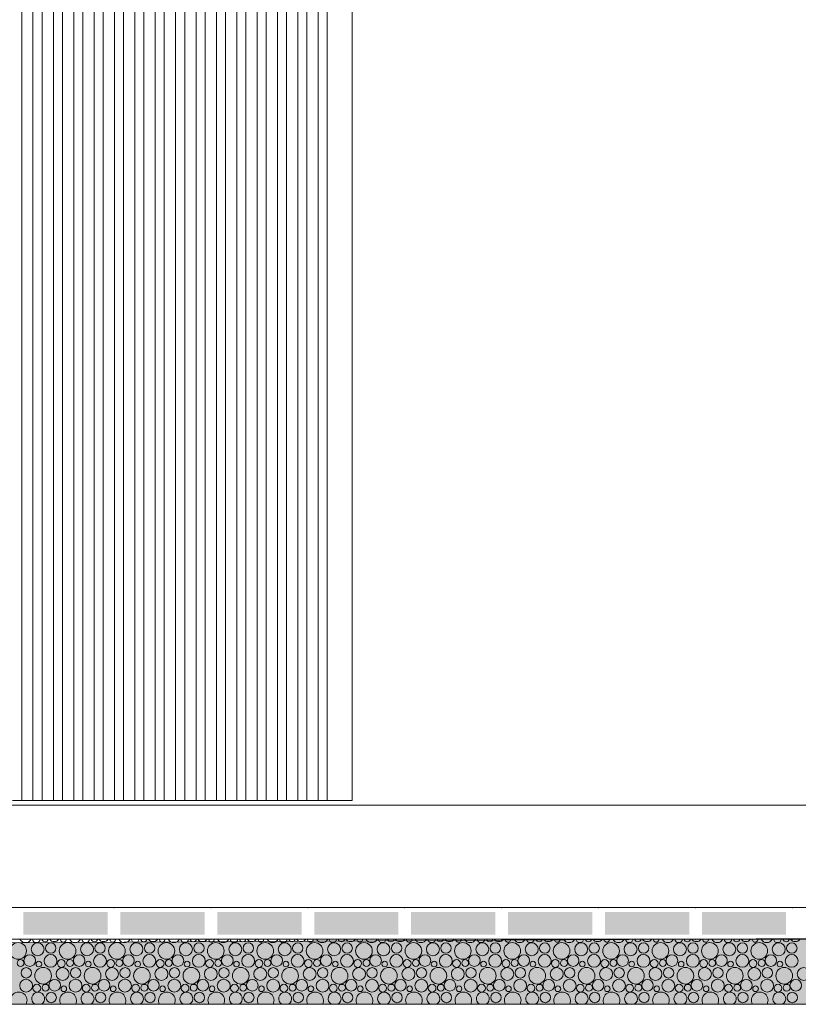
# Model space of a CAD drawing. Header units: millimetres. Extents: x -76432 to -27350, y -300 to 6935.
# Tile 48 of 75: x -41733 to -40013, y -300 to 1875. Entities that reach past the tile are written whole.
import ezdxf

# ---------------------------------------------------------------- set-up
doc = ezdxf.new("R2010")
doc.units = ezdxf.units.MM
doc.header["$MEASUREMENT"] = 0
for name, color, linetype in [('Nouveau_Charpente _ Bardage.Charp_Couv_Zinc', 7, 'Continuous'), ('Nouveau_Métal _ Bardage.Charp_Couv_Bard_Métal', 7, 'Continuous'), ('Nouveau_Terrain _ Original.Terrain', 7, 'Continuous'), ('Nouveau_VRD _ Voirie 3d.VRD', 7, 'Continuous')]:
    doc.layers.add(name, color=color, linetype=linetype)

# ---------------------------------------------------------------- blocks, each defined once
blk = doc.blocks.new('Élément de coupe_5')
at = {"layer": 'Nouveau_Métal _ Bardage.Charp_Couv_Bard_Métal', "color": 7, "linetype": 'Continuous', "lineweight": 15}
blk.add_line((-63879.282724, 140), (-33677.282724, 140), dxfattribs=at)
blk = doc.blocks.new('Élément de coupe_31')
at = {"layer": 'Nouveau_Terrain _ Original.Terrain', "linetype": 'Continuous', "lineweight": 15, "true_color": 0xf48e54}
h = blk.add_hatch(dxfattribs=at)
h.set_pattern_fill('Terre', color=33, style=0, pattern_type=2)
h.set_pattern_definition([(45, (0, 0), (-137.8858, 137.8858), []), (45, (-45.96, 45.96), (-275.7716, 275.7716), []), (45, (-91.92, 91.92), (-275.7716, 275.7716), []), (135, (-137.886, 137.886), (45.96194, 45.96194), [195, -195])])
h.paths.add_polyline_path([(-45278.9, -182.9), (-48767.2, -201.7), (-53028.5, -224.9), (-58189.7, -253), (-64406.4, -287.1), (-66736, -300), (-27349.9, -300), (-27349.9, -80.4), (-30347, -102.7), (-30687.3, -105.3), (-30979.5, -107.5), (-31257.5, -109.4), (-31550.9, -111.2), (-31862.7, -112.9), (-32189.1, -114.7), (-32526.1, -116.3), (-40248, -155.8), (-42464, -167.7)])
at = {"layer": 'Nouveau_Terrain _ Original.Terrain', "color": 7, "linetype": 'Continuous', "lineweight": 15, "flags": 128}
for points in [[(-27349.9, -80.4), (-30347, -102.7), (-30687.3, -105.3), (-30979.5, -107.5), (-31257.5, -109.4), (-31550.9, -111.2), (-31862.7, -112.9), (-32189.1, -114.7), (-32526.1, -116.3), (-40248, -155.8), (-42464, -167.7), (-45278.9, -182.9), (-48767.2, -201.7), (-53028.5, -224.9), (-58189.7, -253), (-64406.4, -287.1), (-66736, -300)], [(-27349.9, -300), (-28357.3, -300), (-28477.3, -300), (-28627.3, -300), (-28747.3, -300), (-29313.1, -300), (-64105.8, -300)]]:
    blk.add_lwpolyline(points, dxfattribs=at)
blk = doc.blocks.new('Élément de coupe_57')
at = {"layer": 'Nouveau_Charpente _ Bardage.Charp_Couv_Zinc', "color": 15, "linetype": 'Continuous', "lineweight": 15}
blk.add_line((-41748.3, 150), (-41728.3, 150), dxfattribs=at)
blk = doc.blocks.new('Élément de coupe_58')
at = {"layer": 'Nouveau_Charpente _ Bardage.Charp_Couv_Zinc', "color": 33, "linetype": 'Continuous', "lineweight": 15, "true_color": 0xc1976c}
for p, q in [((-41728.3, 3150), (-41728.3, 150)), ((-41703.3, 150), (-41703.3, 3150)), ((-41728.3, 150), (-41703.3, 150))]:
    blk.add_line(p, q, dxfattribs=at)
blk = doc.blocks.new('Élément de coupe_59')
at = {"layer": 'Nouveau_Charpente _ Bardage.Charp_Couv_Zinc', "color": 15, "linetype": 'Continuous', "lineweight": 15}
blk.add_line((-41703.3, 150), (-41683.3, 150), dxfattribs=at)
blk = doc.blocks.new('Élément de coupe_60')
at = {"layer": 'Nouveau_Charpente _ Bardage.Charp_Couv_Zinc', "color": 33, "linetype": 'Continuous', "lineweight": 15, "true_color": 0xc1976c}
for p, q in [((-41683.3, 3150), (-41683.3, 150)), ((-41658.3, 150), (-41658.3, 3150)), ((-41683.3, 150), (-41658.3, 150))]:
    blk.add_line(p, q, dxfattribs=at)
blk = doc.blocks.new('Élément de coupe_61')
at = {"layer": 'Nouveau_Charpente _ Bardage.Charp_Couv_Zinc', "color": 15, "linetype": 'Continuous', "lineweight": 15}
blk.add_line((-41658.3, 150), (-41638.3, 150), dxfattribs=at)
blk = doc.blocks.new('Élément de coupe_62')
at = {"layer": 'Nouveau_Charpente _ Bardage.Charp_Couv_Zinc', "color": 33, "linetype": 'Continuous', "lineweight": 15, "true_color": 0xc1976c}
for p, q in [((-41638.3, 3150), (-41638.3, 150)), ((-41613.3, 150), (-41613.3, 3150)), ((-41638.3, 150), (-41613.3, 150))]:
    blk.add_line(p, q, dxfattribs=at)
blk = doc.blocks.new('Élément de coupe_63')
at = {"layer": 'Nouveau_Charpente _ Bardage.Charp_Couv_Zinc', "color": 15, "linetype": 'Continuous', "lineweight": 15}
blk.add_line((-41613.3, 150), (-41593.3, 150), dxfattribs=at)
blk = doc.blocks.new('Élément de coupe_64')
at = {"layer": 'Nouveau_Charpente _ Bardage.Charp_Couv_Zinc', "color": 33, "linetype": 'Continuous', "lineweight": 15, "true_color": 0xc1976c}
for p, q in [((-41593.3, 3150), (-41593.3, 150)), ((-41568.3, 150), (-41568.3, 3150)), ((-41593.3, 150), (-41568.3, 150))]:
    blk.add_line(p, q, dxfattribs=at)
blk = doc.blocks.new('Élément de coupe_65')
at = {"layer": 'Nouveau_Charpente _ Bardage.Charp_Couv_Zinc', "color": 15, "linetype": 'Continuous', "lineweight": 15}
blk.add_line((-41568.3, 150), (-41548.3, 150), dxfattribs=at)
blk = doc.blocks.new('Élément de coupe_66')
at = {"layer": 'Nouveau_Charpente _ Bardage.Charp_Couv_Zinc', "color": 33, "linetype": 'Continuous', "lineweight": 15, "true_color": 0xc1976c}
for p, q in [((-41548.3, 3150), (-41548.3, 150)), ((-41523.3, 150), (-41523.3, 3150)), ((-41548.3, 150), (-41523.3, 150))]:
    blk.add_line(p, q, dxfattribs=at)
blk = doc.blocks.new('Élément de coupe_67')
at = {"layer": 'Nouveau_Charpente _ Bardage.Charp_Couv_Zinc', "color": 15, "linetype": 'Continuous', "lineweight": 15}
blk.add_line((-41523.3, 150), (-41503.3, 150), dxfattribs=at)
blk = doc.blocks.new('Élément de coupe_68')
at = {"layer": 'Nouveau_Charpente _ Bardage.Charp_Couv_Zinc', "color": 33, "linetype": 'Continuous', "lineweight": 15, "true_color": 0xc1976c}
for p, q in [((-41503.3, 3150), (-41503.3, 150)), ((-41478.3, 150), (-41478.3, 3150)), ((-41503.3, 150), (-41478.3, 150))]:
    blk.add_line(p, q, dxfattribs=at)
blk = doc.blocks.new('Élément de coupe_69')
at = {"layer": 'Nouveau_Charpente _ Bardage.Charp_Couv_Zinc', "color": 15, "linetype": 'Continuous', "lineweight": 15}
blk.add_line((-41478.3, 150), (-41458.3, 150), dxfattribs=at)
blk = doc.blocks.new('Élément de coupe_70')
at = {"layer": 'Nouveau_Charpente _ Bardage.Charp_Couv_Zinc', "color": 33, "linetype": 'Continuous', "lineweight": 15, "true_color": 0xc1976c}
for p, q in [((-41458.3, 3150), (-41458.3, 150)), ((-41433.3, 150), (-41433.3, 3150)), ((-41458.3, 150), (-41433.3, 150))]:
    blk.add_line(p, q, dxfattribs=at)
blk = doc.blocks.new('Élément de coupe_71')
at = {"layer": 'Nouveau_Charpente _ Bardage.Charp_Couv_Zinc', "color": 15, "linetype": 'Continuous', "lineweight": 15}
blk.add_line((-41433.3, 150), (-41413.3, 150), dxfattribs=at)
blk = doc.blocks.new('Élément de coupe_72')
at = {"layer": 'Nouveau_Charpente _ Bardage.Charp_Couv_Zinc', "color": 33, "linetype": 'Continuous', "lineweight": 15, "true_color": 0xc1976c}
for p, q in [((-41413.3, 3150), (-41413.3, 150)), ((-41388.3, 150), (-41388.3, 3150)), ((-41413.3, 150), (-41388.3, 150))]:
    blk.add_line(p, q, dxfattribs=at)
blk = doc.blocks.new('Élément de coupe_73')
at = {"layer": 'Nouveau_Charpente _ Bardage.Charp_Couv_Zinc', "color": 15, "linetype": 'Continuous', "lineweight": 15}
blk.add_line((-41388.3, 150), (-41368.3, 150), dxfattribs=at)
blk = doc.blocks.new('Élément de coupe_74')
at = {"layer": 'Nouveau_Charpente _ Bardage.Charp_Couv_Zinc', "color": 33, "linetype": 'Continuous', "lineweight": 15, "true_color": 0xc1976c}
for p, q in [((-41368.3, 3150), (-41368.3, 150)), ((-41343.3, 150), (-41343.3, 3150)), ((-41368.3, 150), (-41343.3, 150))]:
    blk.add_line(p, q, dxfattribs=at)
blk = doc.blocks.new('Élément de coupe_75')
at = {"layer": 'Nouveau_Charpente _ Bardage.Charp_Couv_Zinc', "color": 15, "linetype": 'Continuous', "lineweight": 15}
blk.add_line((-41343.3, 150), (-41323.3, 150), dxfattribs=at)
blk = doc.blocks.new('Élément de coupe_76')
at = {"layer": 'Nouveau_Charpente _ Bardage.Charp_Couv_Zinc', "color": 33, "linetype": 'Continuous', "lineweight": 15, "true_color": 0xc1976c}
for p, q in [((-41323.3, 3150), (-41323.3, 150)), ((-41298.3, 150), (-41298.3, 3150)), ((-41323.3, 150), (-41298.3, 150))]:
    blk.add_line(p, q, dxfattribs=at)
blk = doc.blocks.new('Élément de coupe_77')
at = {"layer": 'Nouveau_Charpente _ Bardage.Charp_Couv_Zinc', "color": 15, "linetype": 'Continuous', "lineweight": 15}
blk.add_line((-41298.3, 150), (-41278.3, 150), dxfattribs=at)
blk = doc.blocks.new('Élément de coupe_78')
at = {"layer": 'Nouveau_Charpente _ Bardage.Charp_Couv_Zinc', "color": 33, "linetype": 'Continuous', "lineweight": 15, "true_color": 0xc1976c}
for p, q in [((-41278.3, 3150), (-41278.3, 150)), ((-41253.3, 150), (-41253.3, 3150)), ((-41278.3, 150), (-41253.3, 150))]:
    blk.add_line(p, q, dxfattribs=at)
blk = doc.blocks.new('Élément de coupe_79')
at = {"layer": 'Nouveau_Charpente _ Bardage.Charp_Couv_Zinc', "color": 15, "linetype": 'Continuous', "lineweight": 15}
blk.add_line((-41253.3, 150), (-41233.3, 150), dxfattribs=at)
blk = doc.blocks.new('Élément de coupe_80')
at = {"layer": 'Nouveau_Charpente _ Bardage.Charp_Couv_Zinc', "color": 33, "linetype": 'Continuous', "lineweight": 15, "true_color": 0xc1976c}
for p, q in [((-41233.3, 3150), (-41233.3, 150)), ((-41208.3, 150), (-41208.3, 3150)), ((-41233.3, 150), (-41208.3, 150))]:
    blk.add_line(p, q, dxfattribs=at)
blk = doc.blocks.new('Élément de coupe_81')
at = {"layer": 'Nouveau_Charpente _ Bardage.Charp_Couv_Zinc', "color": 15, "linetype": 'Continuous', "lineweight": 15}
blk.add_line((-41208.3, 150), (-41188.3, 150), dxfattribs=at)
blk = doc.blocks.new('Élément de coupe_82')
at = {"layer": 'Nouveau_Charpente _ Bardage.Charp_Couv_Zinc', "color": 33, "linetype": 'Continuous', "lineweight": 15, "true_color": 0xc1976c}
for p, q in [((-41188.3, 3150), (-41188.3, 150)), ((-41163.3, 150), (-41163.3, 3150)), ((-41188.3, 150), (-41163.3, 150))]:
    blk.add_line(p, q, dxfattribs=at)
blk = doc.blocks.new('Élément de coupe_83')
at = {"layer": 'Nouveau_Charpente _ Bardage.Charp_Couv_Zinc', "color": 15, "linetype": 'Continuous', "lineweight": 15}
blk.add_line((-41163.3, 150), (-41143.3, 150), dxfattribs=at)
blk = doc.blocks.new('Élément de coupe_84')
at = {"layer": 'Nouveau_Charpente _ Bardage.Charp_Couv_Zinc', "color": 33, "linetype": 'Continuous', "lineweight": 15, "true_color": 0xc1976c}
for p, q in [((-41143.3, 3150), (-41143.3, 150)), ((-41118.3, 150), (-41118.3, 3150)), ((-41143.3, 150), (-41118.3, 150))]:
    blk.add_line(p, q, dxfattribs=at)
blk = doc.blocks.new('Élément de coupe_85')
at = {"layer": 'Nouveau_Charpente _ Bardage.Charp_Couv_Zinc', "color": 15, "linetype": 'Continuous', "lineweight": 15}
blk.add_line((-41118.3, 150), (-41098.3, 150), dxfattribs=at)
blk = doc.blocks.new('Élément de coupe_86')
at = {"layer": 'Nouveau_Charpente _ Bardage.Charp_Couv_Zinc', "color": 33, "linetype": 'Continuous', "lineweight": 15, "true_color": 0xc1976c}
for p, q in [((-41098.3, 3150), (-41098.3, 150)), ((-41073.3, 150), (-41073.3, 3150)), ((-41098.3, 150), (-41073.3, 150))]:
    blk.add_line(p, q, dxfattribs=at)
blk = doc.blocks.new('Élément de coupe_88')
at = {"layer": 'Nouveau_Charpente _ Bardage.Charp_Couv_Zinc', "color": 15, "linetype": 'Continuous', "lineweight": 15}
blk.add_line((-41073.3, 150), (-41053.3, 150), dxfattribs=at)
blk = doc.blocks.new('Élément de coupe_90')
at = {"layer": 'Nouveau_Charpente _ Bardage.Charp_Couv_Zinc', "color": 33, "linetype": 'Continuous', "lineweight": 15, "true_color": 0xc1976c}
for p, q in [((-41053.3, 3150), (-41053.3, 150)), ((-41053.3, 150), (-41028.3, 150))]:
    blk.add_line(p, q, dxfattribs=at)
blk = doc.blocks.new('Élément de coupe_136')
at = {"layer": 'Nouveau_Charpente _ Bardage.Charp_Couv_Zinc', "color": 33, "linetype": 'Continuous', "lineweight": 15, "true_color": 0xc1976c}
for p, q in [((-40998.3, 150), (-40998.3, 3150)), ((-41028.3, 150), (-40998.3, 150))]:
    blk.add_line(p, q, dxfattribs=at)
blk = doc.blocks.new('*X452')
at = {"layer": 'Nouveau_VRD _ Voirie 3d.VRD', "color": 33, "linetype": 'Continuous', "lineweight": 15, "true_color": 0xf48e54}
for centre, radius in [((-41736.1, -182.2), 18.4), ((-41693, -178.4), 14.3), ((-41664.2, -175.8), 11.5), ((-41626.9, -182.2), 18.4), ((-41583.9, -178.4), 14.3), ((-41555.1, -175.8), 11.5), ((-41517.8, -182.2), 18.4), ((-41474.8, -178.4), 14.3), ((-41445.9, -175.8), 11.5), ((-41408.7, -182.2), 18.4), ((-41365.6, -178.4), 14.3), ((-41336.8, -175.8), 11.5), ((-41299.6, -182.2), 18.4), ((-41256.5, -178.4), 14.3), ((-41227.7, -175.8), 11.5), ((-41190.5, -182.2), 18.4), ((-41147.4, -178.4), 14.3), ((-41118.6, -175.8), 11.5), ((-41081.4, -182.2), 18.4), ((-41038.3, -178.4), 14.3), ((-41009.5, -175.8), 11.5), ((-40972.3, -182.2), 18.4), ((-40929.2, -178.4), 14.3), ((-40900.4, -175.8), 11.5), ((-40863.2, -182.2), 18.4), ((-40820.1, -178.4), 14.3), ((-40791.3, -175.8), 11.5), ((-40754, -182.2), 18.4), ((-40711, -178.4), 14.3), ((-40682.2, -175.8), 11.5), ((-40644.9, -182.2), 18.4), ((-40601.9, -178.4), 14.3), ((-40573, -175.8), 11.5), ((-40535.8, -182.2), 18.4), ((-40492.7, -178.4), 14.3), ((-40463.9, -175.8), 11.5), ((-40426.7, -182.2), 18.4), ((-40383.6, -178.4), 14.3), ((-40354.8, -175.8), 11.5), ((-40317.6, -182.2), 18.4), ((-40274.5, -178.4), 14.3), ((-40245.7, -175.8), 11.5), ((-40208.5, -182.2), 18.4), ((-40165.4, -178.4), 14.3), ((-40136.6, -175.8), 11.5), ((-40099.4, -182.2), 18.4), ((-40056.3, -178.4), 14.3), ((-40027.5, -175.8), 11.5), ((-41710.5, -203.4), 12.8), ((-41664.5, -204.1), 14.2), ((-41601.4, -203.4), 12.8), ((-41555.4, -204.1), 14.2), ((-41492.3, -203.4), 12.8), ((-41446.3, -204.1), 14.2), ((-41383.2, -203.4), 12.8), ((-41337.1, -204.1), 14.2), ((-41274.1, -203.4), 12.8), ((-41228, -204.1), 14.2), ((-41165, -203.4), 12.8), ((-41118.9, -204.1), 14.2), ((-41055.8, -203.4), 12.8), ((-41009.8, -204.1), 14.2), ((-40946.7, -203.4), 12.8), ((-40900.7, -204.1), 14.2), ((-40837.6, -203.4), 12.8), ((-40791.6, -204.1), 14.2), ((-40728.5, -203.4), 12.8), ((-40682.5, -204.1), 14.2), ((-40619.4, -203.4), 12.8), ((-40573.4, -204.1), 14.2), ((-40510.3, -203.4), 12.8), ((-40464.2, -204.1), 14.2), ((-40401.2, -203.4), 12.8), ((-40355.1, -204.1), 14.2), ((-40292.1, -203.4), 12.8), ((-40246, -204.1), 14.2), ((-40182.9, -203.4), 12.8), ((-40136.9, -204.1), 14.2), ((-40073.8, -203.4), 12.8), ((-40027.8, -204.1), 14.2), ((-41730.7, -208.8), 7.52), ((-41690.3, -211.1), 6.2), ((-41640.8, -209.8), 8.58), ((-41621.6, -208.8), 7.52), ((-41581.2, -211.1), 6.2), ((-41531.7, -209.8), 8.58), ((-41512.5, -208.8), 7.52), ((-41472.1, -211.1), 6.2), ((-41422.5, -209.8), 8.58), ((-41403.4, -208.8), 7.52), ((-41363, -211.1), 6.2), ((-41313.4, -209.8), 8.58), ((-41294.3, -208.8), 7.52), ((-41253.9, -211.1), 6.2), ((-41204.3, -209.8), 8.58), ((-41185.2, -208.8), 7.52), ((-41144.7, -211.1), 6.2), ((-41095.2, -209.8), 8.58), ((-41076.1, -208.8), 7.52), ((-41035.6, -211.1), 6.2), ((-40986.1, -209.8), 8.58), ((-40966.9, -208.8), 7.52), ((-40926.5, -211.1), 6.2), ((-40877, -209.8), 8.58), ((-40857.8, -208.8), 7.52), ((-40817.4, -211.1), 6.2), ((-40767.9, -209.8), 8.58), ((-40748.7, -208.8), 7.52), ((-40708.3, -211.1), 6.2), ((-40658.8, -209.8), 8.58), ((-40639.6, -208.8), 7.52), ((-40599.2, -211.1), 6.2), ((-40549.6, -209.8), 8.58), ((-40530.5, -208.8), 7.52), ((-40490.1, -211.1), 6.2), ((-40440.5, -209.8), 8.58), ((-40421.4, -208.8), 7.52), ((-40381, -211.1), 6.2), ((-40331.4, -209.8), 8.58), ((-40312.3, -208.8), 7.52), ((-40271.8, -211.1), 6.2), ((-40222.3, -209.8), 8.58), ((-40203.2, -208.8), 7.52), ((-40162.7, -211.1), 6.2), ((-40113.2, -209.8), 8.58), ((-40094, -208.8), 7.52), ((-40053.6, -211.1), 6.2), ((-41718.2, -230.4), 11.5), ((-41680.9, -236.8), 18.4), ((-41637.9, -233), 14.3), ((-41609.1, -230.4), 11.5), ((-41571.8, -236.8), 18.4), ((-41528.8, -233), 14.3), ((-41499.9, -230.4), 11.5), ((-41462.7, -236.8), 18.4), ((-41419.6, -233), 14.3), ((-41390.8, -230.4), 11.5), ((-41353.6, -236.8), 18.4), ((-41310.5, -233), 14.3), ((-41281.7, -230.4), 11.5), ((-41244.5, -236.8), 18.4), ((-41201.4, -233), 14.3), ((-41172.6, -230.4), 11.5), ((-41135.4, -236.8), 18.4), ((-41092.3, -233), 14.3), ((-41063.5, -230.4), 11.5), ((-41026.3, -236.8), 18.4), ((-40983.2, -233), 14.3), ((-40954.4, -230.4), 11.5), ((-40917.2, -236.8), 18.4), ((-40874.1, -233), 14.3), ((-40845.3, -230.4), 11.5), ((-40808, -236.8), 18.4), ((-40765, -233), 14.3), ((-40736.2, -230.4), 11.5), ((-40698.9, -236.8), 18.4), ((-40655.9, -233), 14.3), ((-40627, -230.4), 11.5), ((-40589.8, -236.8), 18.4), ((-40546.7, -233), 14.3), ((-40517.9, -230.4), 11.5), ((-40480.7, -236.8), 18.4), ((-40437.6, -233), 14.3), ((-40408.8, -230.4), 11.5), ((-40371.6, -236.8), 18.4), ((-40328.5, -233), 14.3), ((-40299.7, -230.4), 11.5), ((-40262.5, -236.8), 18.4), ((-40219.4, -233), 14.3), ((-40190.6, -230.4), 11.5), ((-40153.4, -236.8), 18.4), ((-40110.3, -233), 14.3), ((-40081.5, -230.4), 11.5), ((-40044.3, -236.8), 18.4), ((-40001.2, -233), 14.3), ((-41718.5, -258.7), 14.2), ((-41694.8, -264.4), 8.58), ((-41675.6, -263.4), 7.52), ((-41655.4, -258), 12.8), ((-41635.2, -265.7), 6.2), ((-41609.4, -258.7), 14.2), ((-41585.7, -264.4), 8.58), ((-41566.5, -263.4), 7.52), ((-41546.3, -258), 12.8), ((-41526.1, -265.7), 6.2), ((-41500.3, -258.7), 14.2), ((-41476.5, -264.4), 8.58), ((-41457.4, -263.4), 7.52), ((-41437.2, -258), 12.8), ((-41417, -265.7), 6.2), ((-41391.1, -258.7), 14.2), ((-41367.4, -264.4), 8.58), ((-41348.3, -263.4), 7.52), ((-41328.1, -258), 12.8), ((-41307.9, -265.7), 6.2), ((-41282, -258.7), 14.2), ((-41258.3, -264.4), 8.58), ((-41239.2, -263.4), 7.52), ((-41219, -258), 12.8), ((-41198.7, -265.7), 6.2), ((-41172.9, -258.7), 14.2), ((-41149.2, -264.4), 8.58), ((-41130.1, -263.4), 7.52), ((-41109.8, -258), 12.8), ((-41089.6, -265.7), 6.2), ((-41063.8, -258.7), 14.2), ((-41040.1, -264.4), 8.58), ((-41020.9, -263.4), 7.52), ((-41000.7, -258), 12.8), ((-40980.5, -265.7), 6.2), ((-40954.7, -258.7), 14.2), ((-40931, -264.4), 8.58), ((-40911.8, -263.4), 7.52), ((-40891.6, -258), 12.8), ((-40871.4, -265.7), 6.2), ((-40845.6, -258.7), 14.2), ((-40821.9, -264.4), 8.58), ((-40802.7, -263.4), 7.52), ((-40782.5, -258), 12.8), ((-40762.3, -265.7), 6.2), ((-40736.5, -258.7), 14.2), ((-40712.8, -264.4), 8.58), ((-40693.6, -263.4), 7.52), ((-40673.4, -258), 12.8), ((-40653.2, -265.7), 6.2), ((-40627.4, -258.7), 14.2), ((-40603.6, -264.4), 8.58), ((-40584.5, -263.4), 7.52), ((-40564.3, -258), 12.8), ((-40544.1, -265.7), 6.2), ((-40518.2, -258.7), 14.2), ((-40494.5, -264.4), 8.58), ((-40475.4, -263.4), 7.52), ((-40455.2, -258), 12.8), ((-40435, -265.7), 6.2), ((-40409.1, -258.7), 14.2), ((-40385.4, -264.4), 8.58), ((-40366.3, -263.4), 7.52), ((-40346.1, -258), 12.8), ((-40325.8, -265.7), 6.2), ((-40300, -258.7), 14.2), ((-40276.3, -264.4), 8.58), ((-40257.2, -263.4), 7.52), ((-40236.9, -258), 12.8), ((-40216.7, -265.7), 6.2), ((-40190.9, -258.7), 14.2), ((-40167.2, -264.4), 8.58), ((-40148, -263.4), 7.52), ((-40127.8, -258), 12.8), ((-40107.6, -265.7), 6.2), ((-40081.8, -258.7), 14.2), ((-40058.1, -264.4), 8.58), ((-40038.9, -263.4), 7.52), ((-40018.7, -258), 12.8), ((-41663.1, -285), 11.5), ((-41553.9, -285), 11.5), ((-41444.8, -285), 11.5), ((-41335.7, -285), 11.5), ((-41226.6, -285), 11.5), ((-41117.5, -285), 11.5), ((-41008.4, -285), 11.5), ((-40899.3, -285), 11.5), ((-40790.2, -285), 11.5), ((-40681, -285), 11.5), ((-40571.9, -285), 11.5), ((-40462.8, -285), 11.5), ((-40353.7, -285), 11.5), ((-40244.6, -285), 11.5), ((-40135.5, -285), 11.5), ((-40026.4, -285), 11.5)]:
    blk.add_circle(centre, radius, dxfattribs=at)
for centre, radius, start, end in [((-41719.6, -149.5), 14.2, 208.6751, 331.3249), ((-41695.9, -155.2), 8.58, 187.2196, 352.7804), ((-41676.7, -154.2), 7.52, 196.5415, 343.4585), ((-41656.5, -148.8), 12.8, 215.763, 324.237), ((-41636.3, -156.5), 6.2, 178.4685, 1.5315), ((-41610.5, -149.5), 14.2, 208.6751, 331.3249), ((-41586.8, -155.2), 8.58, 187.2196, 352.7804), ((-41567.6, -154.2), 7.52, 196.5415, 343.4585), ((-41547.4, -148.8), 12.8, 215.763, 324.237), ((-41527.2, -156.5), 6.2, 178.4685, 1.5315), ((-41501.4, -149.5), 14.2, 208.6751, 331.3249), ((-41477.7, -155.2), 8.58, 187.2196, 352.7804), ((-41458.5, -154.2), 7.52, 196.5415, 343.4585), ((-41438.3, -148.8), 12.8, 215.763, 324.237), ((-41418.1, -156.5), 6.2, 178.4685, 1.5315), ((-41392.3, -149.5), 14.2, 208.6751, 331.3249), ((-41368.5, -155.2), 8.58, 187.2196, 352.7804), ((-41349.4, -154.2), 7.52, 196.5415, 343.4585), ((-41329.2, -148.8), 12.8, 215.763, 324.237), ((-41309, -156.5), 6.2, 178.4685, 1.5315), ((-41283.1, -149.5), 14.2, 208.6751, 331.3249), ((-41259.4, -155.2), 8.58, 187.2196, 352.7804), ((-41240.3, -154.2), 7.52, 196.5415, 343.4585), ((-41220.1, -148.8), 12.8, 215.763, 324.237), ((-41199.9, -156.5), 6.2, 178.4685, 1.5315), ((-41174, -149.5), 14.2, 208.6751, 331.3249), ((-41150.3, -155.2), 8.58, 187.2196, 352.7804), ((-41131.2, -154.2), 7.52, 196.5415, 343.4585), ((-41111, -148.8), 12.8, 215.763, 324.237), ((-41090.7, -156.5), 6.2, 178.4685, 1.5315), ((-41064.9, -149.5), 14.2, 208.6751, 331.3249), ((-41041.2, -155.2), 8.58, 187.2196, 352.7804), ((-41022.1, -154.2), 7.52, 196.5415, 343.4585), ((-41001.8, -148.8), 12.8, 215.763, 324.237), ((-40981.6, -156.5), 6.2, 178.4685, 1.5315), ((-40955.8, -149.5), 14.2, 208.6751, 331.3249), ((-40932.1, -155.2), 8.58, 187.2196, 352.7804), ((-40912.9, -154.2), 7.52, 196.5415, 343.4585), ((-40892.7, -148.8), 12.8, 215.763, 324.237), ((-40872.5, -156.5), 6.2, 178.4685, 1.5315), ((-40846.7, -149.5), 14.2, 208.6751, 331.3249), ((-40823, -155.2), 8.58, 187.2196, 352.7804), ((-40803.8, -154.2), 7.52, 196.5415, 343.4585), ((-40783.6, -148.8), 12.8, 215.763, 324.237), ((-40763.4, -156.5), 6.2, 178.4685, 1.5315), ((-40737.6, -149.5), 14.2, 208.6751, 331.3249), ((-40713.9, -155.2), 8.58, 187.2196, 352.7804), ((-40694.7, -154.2), 7.52, 196.5415, 343.4585), ((-40674.5, -148.8), 12.8, 215.763, 324.237), ((-40654.3, -156.5), 6.2, 178.4685, 1.5315), ((-40628.5, -149.5), 14.2, 208.6751, 331.3249), ((-40604.8, -155.2), 8.58, 187.2196, 352.7804), ((-40585.6, -154.2), 7.52, 196.5415, 343.4585), ((-40565.4, -148.8), 12.8, 215.763, 324.237), ((-40545.2, -156.5), 6.2, 178.4685, 1.5315), ((-40519.4, -149.5), 14.2, 208.6751, 331.3249), ((-40495.6, -155.2), 8.58, 187.2196, 352.7804), ((-40476.5, -154.2), 7.52, 196.5415, 343.4585), ((-40456.3, -148.8), 12.8, 215.763, 324.237), ((-40436.1, -156.5), 6.2, 178.4685, 1.5315), ((-40410.2, -149.5), 14.2, 208.6751, 331.3249), ((-40386.5, -155.2), 8.58, 187.2196, 352.7804), ((-40367.4, -154.2), 7.52, 196.5415, 343.4585), ((-40347.2, -148.8), 12.8, 215.763, 324.237), ((-40327, -156.5), 6.2, 178.4685, 1.5315), ((-40301.1, -149.5), 14.2, 208.6751, 331.3249), ((-40277.4, -155.2), 8.58, 187.2196, 352.7804), ((-40258.3, -154.2), 7.52, 196.5415, 343.4585), ((-40238.1, -148.8), 12.8, 215.763, 324.237), ((-40217.8, -156.5), 6.2, 178.4685, 1.5315), ((-40192, -149.5), 14.2, 208.6751, 331.3249), ((-40168.3, -155.2), 8.58, 187.2196, 352.7804), ((-40149.2, -154.2), 7.52, 196.5415, 343.4585), ((-40128.9, -148.8), 12.8, 215.763, 324.237), ((-40108.7, -156.5), 6.2, 178.4685, 1.5315), ((-40082.9, -149.5), 14.2, 208.6751, 331.3249), ((-40059.2, -155.2), 8.58, 187.2196, 352.7804), ((-40040, -154.2), 7.52, 196.5415, 343.4585), ((-40019.8, -148.8), 12.8, 215.763, 324.237), ((-41734.9, -291.4), 18.4, 331.9273, 208.0727), ((-41691.9, -287.6), 14.3, 300.1222, 239.8778), ((-41625.8, -291.4), 18.4, 331.9273, 208.0727), ((-41582.8, -287.6), 14.3, 300.1222, 239.8778), ((-41516.7, -291.4), 18.4, 331.9273, 208.0727), ((-41473.6, -287.6), 14.3, 300.1222, 239.8778), ((-41407.6, -291.4), 18.4, 331.9273, 208.0727), ((-41364.5, -287.6), 14.3, 300.1222, 239.8778), ((-41298.5, -291.4), 18.4, 331.9273, 208.0727), ((-41255.4, -287.6), 14.3, 300.1222, 239.8778), ((-41189.4, -291.4), 18.4, 331.9273, 208.0727), ((-41146.3, -287.6), 14.3, 300.1222, 239.8778), ((-41080.3, -291.4), 18.4, 331.9273, 208.0727), ((-41037.2, -287.6), 14.3, 300.1222, 239.8778), ((-40971.2, -291.4), 18.4, 331.9273, 208.0727), ((-40928.1, -287.6), 14.3, 300.1222, 239.8778), ((-40862, -291.4), 18.4, 331.9273, 208.0727), ((-40819, -287.6), 14.3, 300.1222, 239.8778), ((-40752.9, -291.4), 18.4, 331.9273, 208.0727), ((-40709.9, -287.6), 14.3, 300.1222, 239.8778), ((-40643.8, -291.4), 18.4, 331.9273, 208.0727), ((-40600.7, -287.6), 14.3, 300.1222, 239.8778), ((-40534.7, -291.4), 18.4, 331.9273, 208.0727), ((-40491.6, -287.6), 14.3, 300.1222, 239.8778), ((-40425.6, -291.4), 18.4, 331.9273, 208.0727), ((-40382.5, -287.6), 14.3, 300.1222, 239.8778), ((-40316.5, -291.4), 18.4, 331.9273, 208.0727), ((-40273.4, -287.6), 14.3, 300.1222, 239.8778), ((-40207.4, -291.4), 18.4, 331.9273, 208.0727), ((-40164.3, -287.6), 14.3, 300.1222, 239.8778), ((-40098.3, -291.4), 18.4, 331.9273, 208.0727), ((-40055.2, -287.6), 14.3, 300.1222, 239.8778), ((-41709.4, -312.6), 12.8, 81.7675, 98.2325), ((-41663.4, -313.3), 14.2, 69.3886, 110.6114), ((-41600.3, -312.6), 12.8, 81.7675, 98.2325), ((-41554.3, -313.3), 14.2, 69.3886, 110.6114), ((-41491.2, -312.6), 12.8, 81.7675, 98.2325), ((-41445.1, -313.3), 14.2, 69.3886, 110.6114), ((-41382.1, -312.6), 12.8, 81.7675, 98.2325), ((-41336, -313.3), 14.2, 69.3886, 110.6114), ((-41273, -312.6), 12.8, 81.7675, 98.2325), ((-41226.9, -313.3), 14.2, 69.3886, 110.6114), ((-41163.8, -312.6), 12.8, 81.7675, 98.2325), ((-41117.8, -313.3), 14.2, 69.3886, 110.6114), ((-41054.7, -312.6), 12.8, 81.7675, 98.2325), ((-41008.7, -313.3), 14.2, 69.3886, 110.6114), ((-40945.6, -312.6), 12.8, 81.7675, 98.2325), ((-40899.6, -313.3), 14.2, 69.3886, 110.6114), ((-40836.5, -312.6), 12.8, 81.7675, 98.2325), ((-40790.5, -313.3), 14.2, 69.3886, 110.6114), ((-40727.4, -312.6), 12.8, 81.7675, 98.2325), ((-40681.4, -313.3), 14.2, 69.3886, 110.6114), ((-40618.3, -312.6), 12.8, 81.7675, 98.2325), ((-40572.2, -313.3), 14.2, 69.3886, 110.6114), ((-40509.2, -312.6), 12.8, 81.7675, 98.2325), ((-40463.1, -313.3), 14.2, 69.3886, 110.6114), ((-40400.1, -312.6), 12.8, 81.7675, 98.2325), ((-40354, -313.3), 14.2, 69.3886, 110.6114), ((-40290.9, -312.6), 12.8, 81.7675, 98.2325), ((-40244.9, -313.3), 14.2, 69.3886, 110.6114), ((-40181.8, -312.6), 12.8, 81.7675, 98.2325), ((-40135.8, -313.3), 14.2, 69.3886, 110.6114), ((-40072.7, -312.6), 12.8, 81.7675, 98.2325), ((-40026.7, -313.3), 14.2, 69.3886, 110.6114)]:
    blk.add_arc(centre, radius, start, end, dxfattribs=at)
blk = doc.blocks.new('*X453')
at = {"layer": 'Nouveau_VRD _ Voirie 3d.VRD', "linetype": 'Continuous', "lineweight": 15, "true_color": 0xb5b5b5}
for points in [[(-41724.3, -96.3), (-41724.3, -146.3), (-41538.3, -146.3), (-41538.3, -96.3)], [(-41510.3, -96.3), (-41510.3, -146.3), (-41324.3, -146.3), (-41324.3, -96.3)], [(-41296.3, -96.3), (-41296.3, -146.3), (-41110.2, -146.3), (-41110.2, -96.3)], [(-41082.2, -96.3), (-41082.2, -146.3), (-40896.2, -146.3), (-40896.2, -96.3)], [(-40868.2, -96.3), (-40868.2, -146.3), (-40682.1, -146.3), (-40682.1, -96.3)], [(-40654.1, -96.3), (-40654.1, -146.3), (-40468.1, -146.3), (-40468.1, -96.3)], [(-40440.1, -96.3), (-40440.1, -146.3), (-40254, -146.3), (-40254, -96.3)], [(-40226, -96.3), (-40226, -146.3), (-40040, -146.3), (-40040, -96.3)]]:
    blk.add_hatch(color=253, dxfattribs=at).paths.add_polyline_path(points)
at = {"layer": 'Nouveau_VRD _ Voirie 3d.VRD', "color": 253, "linetype": 'Continuous', "lineweight": 15, "true_color": 0xb5b5b5}
for p in [(-41524.3, -86.3), (-41310.3, -86.3), (-41096.2, -86.3), (-40882.2, -86.3), (-40668.1, -86.3), (-40454.1, -86.3), (-40240, -86.3), (-40026, -86.3), (-41524.3, -156.3), (-41310.3, -156.3), (-41096.2, -156.3), (-40882.2, -156.3), (-40668.1, -156.3), (-40454.1, -156.3), (-40240, -156.3), (-40026, -156.3)]:
    blk.add_point(p, dxfattribs=at)
blk = doc.blocks.new('Élément de coupe_449')
at = {"layer": 'Nouveau_VRD _ Voirie 3d.VRD', "color": 7, "linetype": 'Continuous', "lineweight": 15}
for p, q in [((-29313.1, -86.3), (-64106.1, -86.3)), ((-29313.1, -156.3), (-64106.2, -156.3))]:
    blk.add_line(p, q, dxfattribs=at)
at = {"layer": 'Nouveau_VRD _ Voirie 3d.VRD', "lineweight": 0}
for name in ['*X453', '*X452']:
    blk.add_blockref(name, (0, 0), dxfattribs=at)

msp = doc.modelspace()

# ---------------------------------------------------------------- block references
at = {"layer": 'Nouveau_Charpente _ Bardage.Charp_Couv_Zinc', "lineweight": 0}
for name in ['Élément de coupe_57', 'Élément de coupe_58', 'Élément de coupe_59', 'Élément de coupe_60', 'Élément de coupe_61', 'Élément de coupe_62', 'Élément de coupe_63', 'Élément de coupe_64', 'Élément de coupe_65', 'Élément de coupe_66', 'Élément de coupe_67', 'Élément de coupe_68', 'Élément de coupe_69', 'Élément de coupe_70', 'Élément de coupe_71', 'Élément de coupe_72', 'Élément de coupe_73', 'Élément de coupe_74', 'Élément de coupe_75', 'Élément de coupe_76', 'Élément de coupe_77', 'Élément de coupe_78', 'Élément de coupe_79', 'Élément de coupe_80', 'Élément de coupe_81', 'Élément de coupe_82', 'Élément de coupe_83', 'Élément de coupe_84', 'Élément de coupe_85', 'Élément de coupe_86', 'Élément de coupe_88', 'Élément de coupe_90', 'Élément de coupe_136']:
    msp.add_blockref(name, (0, 0), dxfattribs=at)
at = {"layer": 'Nouveau_Métal _ Bardage.Charp_Couv_Bard_Métal', "lineweight": 0}
msp.add_blockref('Élément de coupe_5', (0, 0), dxfattribs=at)
at = {"layer": 'Nouveau_Terrain _ Original.Terrain', "lineweight": 0}
msp.add_blockref('Élément de coupe_31', (0, 0), dxfattribs=at)
at = {"layer": 'Nouveau_VRD _ Voirie 3d.VRD', "lineweight": 0}
msp.add_blockref('Élément de coupe_449', (0, 0), dxfattribs=at)

doc.saveas('drawing.dxf')
